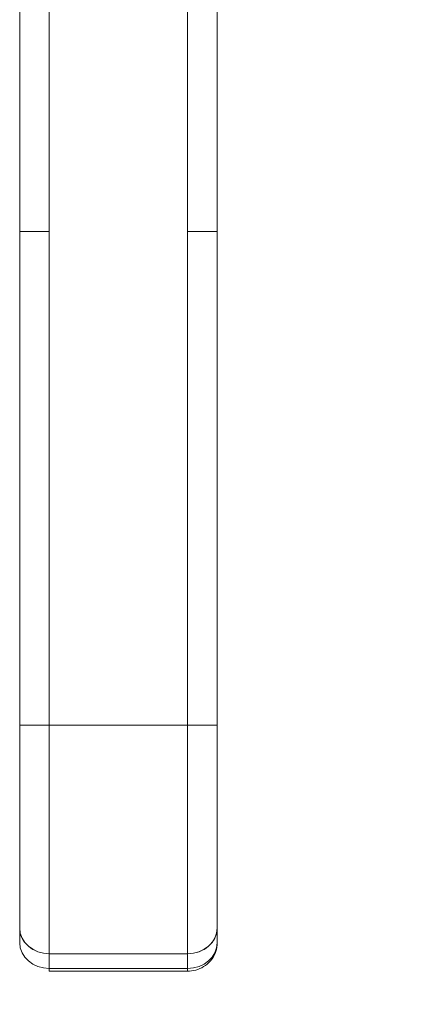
# Model space of a CAD drawing. Header units: inches. Extents: x 10 to 331, y 10 to 212.
# Tile 37 of 145: x 58.36 to 59.94, y 110.12 to 114.04. Entities that reach past the tile are written whole.
import ezdxf

# ---------------------------------------------------------------- set-up
doc = ezdxf.new("R2010")
doc.units = ezdxf.units.IN
doc.header["$LTSCALE"] = 20
doc.header["$MEASUREMENT"] = 0
doc.layers.add('Dimension (ANSI)', color=7, linetype='Continuous', lineweight=5)
doc.layers.add('Visible (ANSI)', color=7, linetype='Continuous', lineweight=5)
doc.styles.add('ROMANS', font='romans.shx')
doc.dimstyles.new('Default (ANSI)', dxfattribs={"dimscale": 20, "dimtxt": 0.065, "dimasz": 0.08, "dimexe": 0.125, "dimexo": 0.0625, "dimgap": 0.031496, "dimtad": 0, "dimtih": 1, "dimtoh": 1, "dimrnd": 1e-08, "dimzin": 0, "dimdsep": 46, "dimtxsty": 'ROMANS', "dimcen": 0.09, "dimdle": 0.393701, "dimclrd": 256, "dimclre": 256, "dimclrt": 256, "dimadec": 0, "dimazin": 0, "dimtfac": 1.538462, "dimtofl": 0, "dimtmove": 0, "dimatfit": 3, "dimfxl": 1, "dimtolj": 1, "dimtzin": 0, "dimlwd": -1, "dimlwe": -1, "dimarcsym": 0})

# ---------------------------------------------------------------- blocks, each defined once
blk = doc.blocks.new('*D20')
at = {"layer": 'Defpoints', "color": 0, "transparency": 16777216}
for p in [(58.7557, 116.5431), (70.5732, 116.5431), (61.0988, 85.4181)]:
    blk.add_point(p, dxfattribs=at)
at = {"layer": 'Dimension (ANSI)', "transparency": 16777216}
for p, q in [((60.0057, 116.5431), (73.0732, 116.5431)), ((70.5732, 114.9431), (70.5732, 103.3439)), ((70.5732, 87.0181), (70.5732, 98.6173)), ((62.3488, 85.4181), (73.0732, 85.4181))]:
    blk.add_line(p, q, dxfattribs=at)
for points in [[(70.3065, 114.9431), (70.8398, 114.9431), (70.5732, 116.5431)], [(70.3065, 87.0181), (70.8398, 87.0181), (70.5732, 85.4181)]]:
    blk.add_solid(points, dxfattribs=at)
at = {"layer": 'Dimension (ANSI)', "transparency": 16777216, "insert": (70.5732, 100.9806), "char_height": 1.3, "attachment_point": 5, "style": 'ROMANS'}
blk.add_mtext('\\A1;31.13\\PTYP.', dxfattribs=at)

msp = doc.modelspace()

# ---------------------------------------------------------------- linework, layer by layer
at = {"layer": 'Visible (ANSI)'}
for p, q in [((58.362, 113.1966), (58.362, 114.1227)), ((58.4801, 114.1227), (58.4801, 113.1966)), ((59.0313, 113.1966), (59.0313, 114.1227)), ((59.1494, 114.1227), (59.1494, 113.1966)), ((58.362, 113.1966), (58.4801, 113.1966)), ((58.4801, 113.1966), (58.362, 113.1966)), ((58.362, 111.2281), (58.362, 113.1966)), ((58.362, 113.1966), (58.362, 111.2281)), ((58.4801, 113.1966), (58.4801, 111.2281)), ((58.4801, 111.2281), (58.4801, 113.1966)), ((59.0313, 113.1966), (59.0313, 111.2281)), ((59.0313, 113.1966), (59.1494, 113.1966)), ((59.1494, 113.1966), (59.0313, 113.1966)), ((59.0313, 111.2281), (59.0313, 113.1966)), ((59.1494, 113.1966), (59.1494, 111.2281)), ((59.1494, 111.2281), (59.1494, 113.1966)), ((58.362, 111.2281), (58.4801, 111.2281)), ((58.4801, 111.2281), (58.362, 111.2281)), ((58.362, 111.2281), (58.362, 110.42)), ((59.0313, 111.2281), (58.4801, 111.2281)), ((58.4801, 110.3177), (58.4801, 111.2281)), ((58.4801, 111.2281), (59.0313, 111.2281)), ((58.4801, 111.2281), (58.4801, 110.3177)), ((59.0313, 111.2281), (59.1494, 111.2281)), ((59.0313, 110.3177), (59.0313, 111.2281)), ((59.1494, 111.2281), (59.0313, 111.2281)), ((59.0313, 111.2281), (59.0313, 110.3177)), ((59.1494, 110.42), (59.1494, 111.2281)), ((58.4801, 110.8292), (58.4801, 110.829)), ((58.362, 110.42), (58.362, 110.361)), ((58.362, 110.361), (58.362, 110.42)), ((59.1494, 110.361), (59.1494, 110.42)), ((59.1494, 110.42), (59.1494, 110.361)), ((59.0313, 110.3177), (58.4801, 110.3177)), ((58.4801, 110.3177), (59.0313, 110.3177)), ((58.4801, 110.2587), (58.4801, 110.3177)), ((58.4801, 110.3177), (58.4801, 110.2587)), ((59.0313, 110.2587), (59.0313, 110.3177)), ((59.0313, 110.3177), (59.0313, 110.2587)), ((58.4801, 110.2587), (59.0313, 110.2587)), ((58.4801, 110.2587), (58.4801, 110.2481)), ((59.0313, 110.2587), (58.4801, 110.2587)), ((59.0313, 110.2481), (59.0313, 110.2587)), ((58.4801, 110.2481), (59.0313, 110.2481))]:
    msp.add_line(p, q, dxfattribs=at)
for centre, major_axis, ratio, start_param, end_param in [((58.4801, 110.42), (-0.1181, 0), 0.866025, 6.283184, 7.853982), ((58.4801, 110.42), (-0.1181, 0), 0.866025, 0, 1.570796), ((59.0313, 110.42), (0.1181, 0), 0.866025, 4.712389, 6.283186), ((59.0313, 110.42), (0.1181, 0), 0.866025, 4.712389, 6.283185), ((58.4801, 110.361), (-0.1181, 0), 0.866025, 0, 1.570796), ((59.0313, 110.361), (0.1181, 0), 0.866025, 4.712389, 6.283185), ((59.0313, 110.361), (0.1181, 0), 0.866011, 4.712551, 6.282924), ((59.0707, 110.361), (0.0787, 0), 0.500001, 6.273164, 6.283214)]:
    msp.add_ellipse(centre, major_axis=major_axis, ratio=ratio, start_param=start_param, end_param=end_param, dxfattribs=at)
for points, knots in [([(58.362, 111.2281), (58.362, 111.1736), (58.362, 111.1199), (58.362, 111.0666), (58.362, 111.0133), (58.362, 110.9603), (58.362, 110.9092), (58.362, 110.858), (58.362, 110.8086), (58.362, 110.7615), (58.362, 110.7145), (58.362, 110.6698), (58.362, 110.6281), (58.362, 110.5865), (58.362, 110.5478), (58.362, 110.513), (58.362, 110.4782), (58.362, 110.4473), (58.362, 110.42)], [0, 0, 0, 0, 0.166667, 0.166667, 0.166667, 0.333333, 0.333333, 0.333333, 0.5, 0.5, 0.5, 0.666667, 0.666667, 0.666667, 0.833333, 0.833333, 0.833333, 1, 1, 1, 1]), ([(59.1494, 111.2281), (59.1494, 111.1736), (59.1494, 111.12), (59.1494, 111.0667), (59.1494, 111.0133), (59.1494, 110.9604), (59.1494, 110.9092), (59.1494, 110.8581), (59.1494, 110.8087), (59.1494, 110.7616), (59.1494, 110.7146), (59.1494, 110.6699), (59.1494, 110.6282), (59.1494, 110.5865), (59.1494, 110.5478), (59.1494, 110.513), (59.1494, 110.4782), (59.1494, 110.4473), (59.1494, 110.42)], [0, 0, 0, 0, 0.166667, 0.166667, 0.166667, 0.333333, 0.333333, 0.333333, 0.5, 0.5, 0.5, 0.666667, 0.666667, 0.666667, 0.833333, 0.833333, 0.833333, 1, 1, 1, 1]), ([(59.1494, 110.361), (59.1494, 110.3493), (59.1475, 110.3376), (59.1401, 110.3155), (59.1346, 110.3051), (59.1207, 110.2862), (59.1121, 110.2778), (59.0931, 110.2641), (59.0827, 110.2587), (59.0611, 110.2512), (59.0499, 110.249), (59.0362, 110.2482), (59.0338, 110.2481), (59.0313, 110.2481)], [6.282295, 6.282295, 6.282295, 6.282295, 6.562836, 6.562836, 6.850298, 6.850298, 7.156511, 7.156511, 7.470587, 7.470587, 7.784662, 7.784662, 7.852673, 7.852673, 7.852673, 7.852673]), ([(59.0313, 110.2481), (59.0313, 110.2481), (59.0313, 110.2487), (59.0313, 110.2499), (59.0313, 110.2516), (59.0313, 110.2546), (59.0313, 110.2587)], [0.6665167, 0.6665167, 0.6665167, 0.6665167, 0.8, 0.8, 0.8, 1, 1, 1, 1])]:
    msp.add_open_spline(points, degree=3, knots=knots, dxfattribs=at)
for points in [[(58.7399, 111.2281), (58.7415, 111.2281), (58.7431, 111.2281), (58.7447, 111.2281)], [(59.0313, 110.2587), (59.0313, 110.2587), (59.0313, 110.2587), (59.0313, 110.2587)]]:
    msp.add_open_spline(points, degree=3, dxfattribs=at)

# ---------------------------------------------------------------- dimensions: what is measured, and where the dimension line sits
at = {"layer": 'Dimension (ANSI)'}
dim = msp.add_linear_dim(base=(70.5731518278, 116.5430965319), p1=(61.0988298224, 85.4180965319), p2=(58.7557369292, 116.5430965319), angle=90, text='<>\\PTYP.', dimstyle='Default (ANSI)', override={"dimdec": 2, "dimtp": 0, "dimtm": 0, "dimtdec": 2, "dimatfit": 1}, dxfattribs=at)
dim.commit()
dim.dimension.update_dxf_attribs({"geometry": '*D20', "text_midpoint": (70.5731518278, 100.9805965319), "dimtype": 160})

doc.saveas('drawing.dxf')
